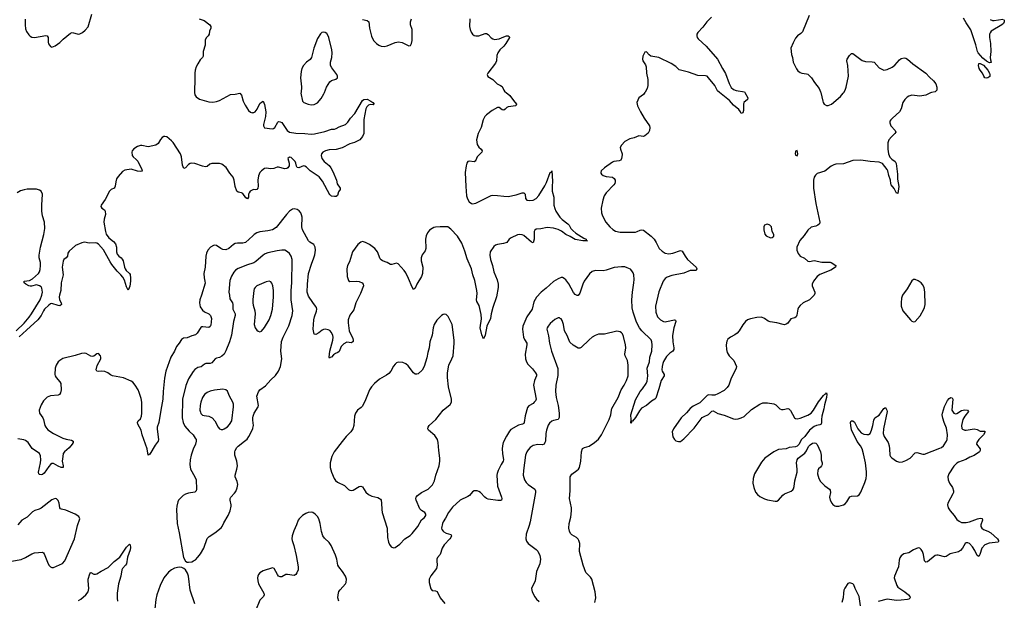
# Model space of a CAD drawing. Header units: inches. Extents: x 1649826 to 1814874, y 507393 to 641959.
# Tile 41 of 131: x 1696994 to 1709680, y 593460 to 600938. Entities that reach past the tile are written whole.
import ezdxf

# ---------------------------------------------------------------- set-up
doc = ezdxf.new("R2010")
doc.units = ezdxf.units.IN
doc.header["$MEASUREMENT"] = 0
for name, color, linetype in [('B6599', 7, 'Continuous'), ('B6690', 7, 'Continuous'), ('B7509', 7, 'Continuous'), ('B7600', 7, 'Continuous')]:
    doc.layers.add(name, color=color, linetype=linetype)

msp = doc.modelspace()

# ---------------------------------------------------------------- linework, layer by layer
at = {"layer": 'B6599', "color": 6}
for points, elevation in [([(1699247, 600000), (1699252, 599972), (1699270, 599945), (1699310, 599914), (1699430, 599882), (1699483, 599877), (1699530, 599885), (1699570, 599899), (1699710, 599975), (1699770, 599977), (1699830, 599993), (1699850, 599964), (1699874, 599890), (1699899, 599839), (1699943, 599770), (1699970, 599746), (1699990, 599740), (1700000, 599741)], 400), ([(1700000, 598746), (1699965, 598730), (1699949, 598710), (1699944, 598690), (1699944, 598650), (1699930, 598630), (1699910, 598645), (1699870, 598698), (1699850, 598709), (1699810, 598716), (1699790, 598728), (1699770, 598790), (1699759, 598870), (1699746, 598910), (1699701, 598961), (1699654, 599034), (1699598, 599078), (1699567, 599087), (1699470, 599086), (1699445, 599075), (1699410, 599047), (1699390, 599042), (1699350, 599050), (1699250, 599085), (1699210, 599090), (1699190, 599085), (1699170, 599073), (1699130, 599032), (1699110, 599021), (1699090, 599065), (1699078, 599170), (1699065, 599210), (1698970, 599355), (1698950, 599379), (1698890, 599429), (1698865, 599435), (1698850, 599432), (1698830, 599420), (1698810, 599396), (1698778, 599342), (1698750, 599323), (1698650, 599299), (1698570, 599316), (1698550, 599316), (1698510, 599305), (1698464, 599276), (1698445, 599250), (1698440, 599230), (1698445, 599190), (1698456, 599170), (1698496, 599136), (1698515, 599115), (1698567, 599010), (1698572, 598988), (1698550, 598981), (1698514, 598986), (1698430, 599012), (1698350, 598998), (1698319, 598981), (1698261, 598919), (1698242, 598890), (1698231, 598850), (1698226, 598794), (1698219, 598781), (1698210, 598770), (1698171, 598749), (1698150, 598730), (1698097, 598623), (1698044, 598550), (1698038, 598530), (1698051, 598511), (1698087, 598487), (1698097, 598470), (1698098, 598430), (1698082, 598370), (1698077, 598330), (1698098, 598210), (1698110, 598175), (1698141, 598130), (1698201, 598081), (1698228, 598050), (1698243, 598010), (1698243, 597950), (1698250, 597920), (1698270, 597894), (1698301, 597870), (1698314, 597854), (1698326, 597830), (1698345, 597750), (1698354, 597730), (1698368, 597708), (1698408, 597670), (1698416, 597656), (1698424, 597610), (1698422, 597570), (1698414, 597506), (1698397, 597463), (1698390, 597456), (1698370, 597499), (1698344, 597584), (1698321, 597621), (1698299, 597650), (1698250, 597699), (1698183, 597783), (1698158, 597818), (1698072, 597972), (1698010, 598045), (1697990, 598059), (1697970, 598066), (1697890, 598059), (1697830, 598073), (1697795, 598065), (1697715, 598030), (1697630, 597958), (1697616, 597930), (1697609, 597890), (1697592, 597870), (1697565, 597850), (1697554, 597826), (1697543, 597750), (1697555, 597650), (1697528, 597550), (1697526, 597450), (1697505, 597390), (1697502, 597370), (1697509, 597329), (1697529, 597290), (1697531, 597269), (1697510, 597253), (1697490, 597255), (1697410, 597282), (1697390, 597278), (1697370, 597262), (1697315, 597210), (1697301, 597190), (1697273, 597130), (1697227, 597070), (1697080, 596940), (1696989, 596851)], 400), ([(1696950, 596932), (1697050, 597031), (1697115, 597105), (1697147, 597150), (1697256, 597330), (1697281, 597390), (1697288, 597430), (1697279, 597479), (1697270, 597495), (1697250, 597510), (1697210, 597522), (1697147, 597507), (1697130, 597506), (1697110, 597510), (1697075, 597530), (1697051, 597550), (1697050, 597570), (1697121, 597579), (1697160, 597600), (1697235, 597670), (1697248, 597692), (1697258, 597722), (1697264, 597770), (1697263, 597810), (1697245, 597870), (1697243, 597903), (1697262, 598010), (1697305, 598170), (1697317, 598250), (1697312, 598330), (1697289, 598410), (1697281, 598470), (1697279, 598550), (1697286, 598690), (1697269, 598730), (1697250, 598743), (1697210, 598755), (1697090, 598754), (1697050, 598748), (1697006, 598734), (1696960, 598710)], 400), ([(1700000, 598156), (1699902, 598070), (1699870, 598061), (1699800, 598060), (1699770, 598055), (1699750, 598043), (1699690, 597990), (1699650, 597974), (1699610, 597977), (1699585, 597990), (1699530, 598031), (1699510, 598033), (1699490, 598028), (1699452, 598008), (1699419, 597970), (1699401, 597930), (1699392, 597890), (1699383, 597750), (1699368, 597670), (1699369, 597611), (1699381, 597570), (1699383, 597543), (1699337, 597390), (1699315, 597330), (1699310, 597290), (1699321, 597241), (1699350, 597195), (1699374, 597174), (1699430, 597150), (1699453, 597130), (1699465, 597090), (1699456, 597004), (1699450, 596987), (1699430, 596975), (1699356, 596984), (1699340, 596980), (1699328, 596972), (1699280, 596900), (1699259, 596881), (1699210, 596868), (1699150, 596842), (1699106, 596834), (1699080, 596820), (1699048, 596770), (1699013, 596727), (1698987, 596670), (1698941, 596590), (1698876, 596410), (1698858, 596322), (1698842, 596150), (1698838, 596050), (1698811, 595910), (1698789, 595750), (1698767, 595690), (1698766, 595666), (1698783, 595530), (1698777, 595510), (1698741, 595459), (1698670, 595340), (1698649, 595329), (1698635, 595410), (1698573, 595590), (1698558, 595650), (1698515, 595730), (1698511, 595749), (1698521, 595770), (1698550, 595796), (1698565, 595830), (1698569, 595870), (1698566, 596010), (1698558, 596058), (1698535, 596135), (1698520, 596170), (1698483, 596230), (1698450, 596269), (1698430, 596283), (1698330, 596325), (1698190, 596351), (1698164, 596364), (1698130, 596390), (1698090, 596408), (1698050, 596412), (1698008, 596408), (1697987, 596410), (1697980, 596430), (1697994, 596486), (1698038, 596570), (1698040, 596590), (1698034, 596610), (1698010, 596639), (1697990, 596635), (1697950, 596605), (1697930, 596600), (1697910, 596603), (1697850, 596637), (1697830, 596643), (1697790, 596639), (1697710, 596611), (1697548, 596572), (1697512, 596550), (1697491, 596529), (1697466, 596490), (1697452, 596450), (1697448, 596370), (1697452, 596350), (1697464, 596330), (1697512, 596272), (1697523, 596250), (1697529, 596170), (1697522, 596130), (1697509, 596111), (1697490, 596101), (1697390, 596093), (1697350, 596074), (1697330, 596059), (1697303, 596030), (1697270, 595976), (1697247, 595910), (1697251, 595870), (1697291, 595811), (1697300, 595790), (1697318, 595710), (1697330, 595689), (1697357, 595657), (1697430, 595606), (1697550, 595550), (1697594, 595534), (1697663, 595523), (1697685, 595510), (1697685, 595490), (1697671, 595470), (1697630, 595423), (1697571, 595370), (1697556, 595350), (1697548, 595312), (1697542, 595250), (1697556, 595190), (1697556, 595170), (1697530, 595171), (1697490, 595187), (1697430, 595221), (1697410, 595220), (1697390, 595207), (1697370, 595184), (1697310, 595097), (1697290, 595082), (1697270, 595077), (1697250, 595081), (1697239, 595090), (1697235, 595110), (1697262, 595230), (1697266, 595270), (1697261, 595321), (1697248, 595350), (1697156, 595416), (1697103, 595490), (1697070, 595519), (1697048, 595528), (1696970, 595539)], 500), ([(1700000, 597803), (1699930, 597782), (1699810, 597734), (1699775, 597710), (1699753, 597687), (1699724, 597636), (1699703, 597577), (1699687, 597430), (1699699, 597390), (1699703, 597343), (1699736, 597290), (1699741, 597270), (1699741, 597210), (1699770, 597151), (1699772, 597130), (1699751, 597050), (1699724, 596876), (1699697, 596790), (1699650, 596671), (1699628, 596632), (1699598, 596602), (1699570, 596587), (1699530, 596578), (1699511, 596569), (1699470, 596519), (1699450, 596508), (1699392, 596508), (1699377, 596503), (1699333, 596467), (1699290, 596459), (1699250, 596431), (1699230, 596407), (1699169, 596311), (1699133, 596227), (1699091, 596049), (1699089, 595810), (1699102, 595750), (1699124, 595704), (1699176, 595636), (1699230, 595589), (1699257, 595550), (1699266, 595530), (1699268, 595510), (1699261, 595470), (1699230, 595408), (1699203, 595330), (1699192, 595270), (1699188, 595208), (1699197, 595150), (1699251, 595050), (1699267, 595010), (1699272, 594890), (1699267, 594870), (1699250, 594852), (1699170, 594840), (1699132, 594828), (1699102, 594810), (1699064, 594776), (1699040, 594750), (1699030, 594730), (1699017, 594670), (1699015, 594630), (1699023, 594450), (1699050, 594330), (1699105, 594010), (1699130, 593964), (1699150, 593952), (1699170, 593949), (1699210, 593955), (1699234, 593966), (1699258, 593982), (1699290, 594014), (1699322, 594058), (1699367, 594133), (1699410, 594254), (1699437, 594283), (1699508, 594330), (1699590, 594392), (1699604, 594410), (1699624, 594456), (1699681, 594550), (1699705, 594610), (1699719, 594670), (1699719, 594690), (1699706, 594750), (1699706, 594770), (1699715, 594790), (1699761, 594839), (1699778, 594862), (1699797, 594910), (1699804, 594950), (1699798, 594990), (1699770, 595050), (1699771, 595070), (1699794, 595150), (1699799, 595190), (1699790, 595250), (1699765, 595330), (1699765, 595370), (1699771, 595390), (1699790, 595426), (1699810, 595447), (1699892, 595508), (1699924, 595536), (1699946, 595570), (1699999, 595670), (1700000, 595676)], 600), ([(1700000, 597335), (1699998, 597310), (1700000, 597289)], 700), ([(1700000, 595778), (1699999, 595790), (1700000, 595808)], 600), ([(1696890, 593964), (1697013, 593987), (1697070, 594010), (1697150, 594059), (1697187, 594073), (1697290, 594078), (1697302, 594070), (1697310, 594058), (1697351, 593950), (1697370, 593914), (1697392, 593892), (1697410, 593883), (1697430, 593883), (1697545, 593935), (1697576, 593970), (1697701, 594250), (1697739, 594421), (1697769, 594510), (1697757, 594537), (1697711, 594571), (1697590, 594621), (1697532, 594632), (1697519, 594639), (1697510, 594650), (1697503, 594710), (1697490, 594747), (1697470, 594766), (1697450, 594770), (1697410, 594755), (1697270, 594645), (1697247, 594633), (1697190, 594617), (1697160, 594600), (1697090, 594531), (1697020, 594490), (1696971, 594430)], 600), ([(1697750, 593456), (1697784, 593476), (1697845, 593530), (1697875, 593570), (1697887, 593613), (1697876, 593710), (1697878, 593730), (1697899, 593801), (1697906, 593814), (1697910, 593816), (1697950, 593798), (1697970, 593795), (1697990, 593802), (1698044, 593836), (1698136, 593884), (1698210, 593960), (1698285, 594015), (1698370, 594142), (1698390, 594167), (1698410, 594181), (1698416, 594176), (1698420, 594140), (1698417, 594110), (1698385, 594015), (1698370, 593930), (1698358, 593910), (1698320, 593870), (1698309, 593850), (1698296, 593770), (1698266, 593670), (1698248, 593550), (1698248, 593488), (1698253, 593450)], 500), ([(1699250, 593415), (1699192, 593588), (1699169, 593770), (1699157, 593810), (1699132, 593852), (1699110, 593870), (1699082, 593882), (1699050, 593887), (1698990, 593874), (1698950, 593854), (1698910, 593824), (1698850, 593747), (1698804, 593650), (1698763, 593530), (1698750, 593470), (1698736, 593350)], 600)]:
    msp.add_lwpolyline(points, dxfattribs=dict(at, elevation=elevation))
at = {"layer": 'B6599', "color": 6, "elevation": 700}
msp.add_lwpolyline([(1699610, 596178), (1699506, 596166), (1699450, 596154), (1699410, 596136), (1699375, 596110), (1699348, 596070), (1699326, 596010), (1699318, 595970), (1699317, 595910), (1699323, 595883), (1699330, 595867), (1699350, 595846), (1699370, 595839), (1699431, 595830), (1699474, 595810), (1699509, 595770), (1699551, 595691), (1699570, 595669), (1699590, 595660), (1699610, 595660), (1699630, 595667), (1699670, 595695), (1699698, 595722), (1699729, 595771), (1699750, 595950), (1699748, 595988), (1699742, 596010), (1699699, 596090), (1699673, 596153), (1699652, 596172)], close=True, dxfattribs=at)
at = {"layer": 'B6690', "color": 6, "elevation": 400}
for points in [[(1697064, 600944), (1697064, 600870), (1697070, 600821), (1697084, 600784), (1697110, 600744), (1697130, 600725), (1697150, 600714), (1697187, 600707), (1697330, 600736), (1697350, 600732), (1697359, 600710), (1697361, 600650), (1697367, 600627), (1697390, 600593), (1697410, 600584), (1697450, 600602), (1697510, 600646), (1697553, 600687), (1697650, 600766), (1697670, 600772), (1697750, 600751), (1697770, 600755), (1697805, 600775), (1697838, 600802), (1697875, 600845), (1697923, 601010)], [(1699308, 600948), (1699370, 600929), (1699446, 600870), (1699456, 600850), (1699455, 600830), (1699440, 600790), (1699436, 600750), (1699424, 600730), (1699397, 600703), (1699384, 600676), (1699383, 600610), (1699357, 600530), (1699359, 600470), (1699349, 600450), (1699321, 600419), (1699288, 600370), (1699267, 600330), (1699254, 600290), (1699249, 600250), (1699251, 600130), (1699245, 600055), (1699246, 600006), (1699247, 600000)]]:
    msp.add_lwpolyline(points, dxfattribs=at)
at = {"layer": 'B7509', "color": 6}
for points, elevation in [([(1703260, 600000), (1703310, 599963), (1703357, 599897), (1703397, 599850), (1703387, 599830), (1703286, 599814), (1703270, 599806), (1703250, 599785), (1703230, 599774), (1703210, 599779), (1703170, 599808), (1703150, 599807), (1703082, 599770), (1703007, 599713), (1702986, 599690), (1702967, 599650), (1702940, 599550), (1702903, 599470), (1702882, 599390), (1702887, 599330), (1702910, 599294), (1702942, 599270), (1702952, 599250), (1702949, 599230), (1702890, 599173), (1702873, 599127), (1702864, 599116), (1702850, 599107), (1702785, 599115), (1702770, 599110), (1702756, 599090), (1702746, 599054), (1702736, 598970), (1702743, 598790), (1702753, 598670), (1702763, 598630), (1702785, 598590), (1702814, 598570), (1702830, 598567), (1702870, 598575), (1703070, 598672), (1703090, 598676), (1703150, 598675), (1703230, 598663), (1703290, 598661), (1703390, 598681), (1703470, 598707), (1703490, 598707), (1703505, 598690), (1703513, 598633), (1703530, 598615), (1703569, 598609), (1703610, 598613), (1703650, 598633), (1703685, 598675), (1703760, 598800), (1703780, 598840), (1703830, 598971), (1703844, 598976), (1703850, 598990), (1703859, 598859), (1703854, 598790), (1703856, 598730), (1703877, 598650), (1703876, 598550), (1703888, 598508), (1703904, 598470), (1703954, 598394), (1703984, 598364), (1704055, 598310), (1704074, 598290), (1704094, 598250), (1704121, 598221), (1704158, 598190), (1704262, 598122), (1704292, 598110), (1704294, 598094), (1704311, 598090), (1704250, 598090), (1704150, 598105), (1704086, 598146), (1704030, 598170), (1703973, 598213), (1703934, 598234), (1703870, 598254), (1703790, 598261), (1703710, 598244), (1703650, 598239), (1703631, 598229), (1703621, 598210), (1703622, 598110), (1703610, 598066), (1703590, 598071), (1703490, 598158), (1703470, 598166), (1703429, 598171), (1703410, 598168), (1703326, 598130), (1703300, 598110), (1703270, 598070), (1703257, 598063), (1703226, 598054), (1703150, 598044), (1703125, 598035), (1703102, 598018), (1703057, 597950), (1703053, 597907), (1703060, 597850), (1703086, 597770), (1703102, 597690), (1703147, 597587), (1703158, 597530), (1703159, 597490), (1703139, 597370), (1703091, 597230), (1703069, 597150), (1703060, 597090), (1703011, 596989), (1702990, 596873), (1702970, 596827), (1702950, 596878), (1702929, 596970), (1702945, 597085), (1702942, 597142), (1702916, 597256), (1702884, 597310), (1702880, 597330), (1702888, 597410), (1702883, 597450), (1702859, 597579), (1702832, 597650), (1702816, 597730), (1702758, 597858), (1702730, 597956), (1702690, 598060), (1702634, 598150), (1702550, 598242), (1702510, 598268), (1702490, 598272), (1702410, 598272), (1702353, 598267), (1702330, 598261), (1702308, 598250), (1702275, 598225), (1702247, 598193), (1702230, 598152), (1702223, 598110), (1702229, 597990), (1702218, 597962), (1702180, 597910), (1702168, 597870), (1702168, 597830), (1702187, 597750), (1702184, 597670), (1702170, 597629), (1702110, 597530), (1702090, 597482), (1702070, 597462), (1702050, 597492), (1702005, 597605), (1701970, 597677), (1701950, 597707), (1701870, 597794), (1701850, 597801), (1701790, 597783), (1701770, 597786), (1701730, 597810), (1701670, 597832), (1701650, 597845), (1701639, 597859), (1701603, 597950), (1701568, 597990), (1701501, 598041), (1701450, 598070), (1701410, 598079), (1701390, 598073), (1701350, 598044), (1701283, 597950), (1701242, 597818), (1701219, 597770), (1701208, 597730), (1701212, 597632), (1701230, 597578), (1701250, 597567), (1701330, 597572), (1701367, 597567), (1701405, 597550), (1701421, 597530), (1701422, 597510), (1701387, 597410), (1701325, 597290), (1701299, 597201), (1701249, 597131), (1701228, 597072), (1701228, 597032), (1701240, 596930), (1701285, 596830), (1701290, 596810), (1701289, 596791), (1701270, 596777), (1701210, 596783), (1701170, 596765), (1701138, 596730), (1701110, 596664), (1701093, 596650), (1701062, 596638), (1701038, 596622), (1701010, 596592), (1700995, 596585), (1700990, 596578), (1700982, 596590), (1700990, 596670), (1701028, 596810), (1701031, 596849), (1701028, 596870), (1701010, 596910), (1700990, 596933), (1700970, 596943), (1700930, 596950), (1700910, 596947), (1700890, 596938), (1700850, 596906), (1700810, 596883), (1700787, 596887), (1700776, 596950), (1700782, 597070), (1700791, 597110), (1700818, 597182), (1700822, 597210), (1700818, 597230), (1700807, 597250), (1700770, 597295), (1700717, 597377), (1700700, 597430), (1700702, 597530), (1700717, 597670), (1700752, 597790), (1700786, 597870), (1700798, 597910), (1700805, 597970), (1700801, 598010), (1700782, 598042), (1700731, 598071), (1700714, 598090), (1700640, 598230), (1700630, 598270), (1700634, 598394), (1700626, 598426), (1700615, 598450), (1700595, 598475), (1700570, 598495), (1700530, 598503), (1700510, 598497), (1700472, 598470), (1700430, 598427), (1700298, 598262), (1700250, 598230), (1700190, 598218), (1700090, 598206), (1700050, 598193), (1700016, 598170), (1700000, 598156)], 500), ([(1700619, 600000), (1700618, 599990), (1700638, 599890), (1700656, 599870), (1700710, 599851), (1700750, 599842), (1700790, 599846), (1700833, 599867), (1700879, 599921), (1700915, 599985), (1700921, 600000)], 500), ([(1705049, 600000), (1705030, 599976), (1704972, 599930), (1704947, 599870), (1704956, 599830), (1704993, 599750), (1705040, 599670), (1705109, 599570), (1705114, 599550), (1705109, 599510), (1705090, 599475), (1705050, 599441), (1705030, 599434), (1704970, 599440), (1704910, 599415), (1704856, 599404), (1704790, 599368), (1704750, 599323), (1704733, 599290), (1704734, 599270), (1704757, 599210), (1704758, 599198), (1704749, 599151), (1704738, 599130), (1704719, 599121), (1704650, 599112), (1704630, 599104), (1704527, 599030), (1704486, 598990), (1704480, 598970), (1704483, 598963), (1704491, 598950), (1704512, 598932), (1704550, 598919), (1704630, 598908), (1704654, 598894), (1704668, 598870), (1704668, 598850), (1704663, 598830), (1704650, 598810), (1704552, 598710), (1704525, 598670), (1704506, 598614), (1704487, 598510), (1704490, 598450), (1704503, 598410), (1704548, 598330), (1704597, 598270), (1704636, 598236), (1704670, 598215), (1704730, 598200), (1704930, 598202), (1704952, 598208), (1704990, 598227), (1705010, 598231), (1705030, 598225), (1705130, 598150), (1705170, 598111), (1705196, 598070), (1705232, 597992), (1705270, 597955), (1705310, 597932), (1705357, 597923), (1705410, 597929), (1705510, 597964), (1705530, 597958), (1705567, 597890), (1705597, 597850), (1705708, 597750), (1705720, 597730), (1705710, 597709), (1705634, 597706), (1705550, 597672), (1705395, 597645), (1705338, 597622), (1705310, 597603), (1705284, 597570), (1705229, 597431), (1705187, 597250), (1705192, 597170), (1705210, 597110), (1705250, 597073), (1705290, 597052), (1705310, 597048), (1705330, 597050), (1705433, 597073), (1705446, 597066), (1705448, 597050), (1705424, 596970), (1705405, 596870), (1705408, 596788), (1705422, 596710), (1705421, 596690), (1705411, 596669), (1705370, 596642), (1705330, 596600), (1705290, 596534), (1705280, 596510), (1705270, 596470), (1705268, 596430), (1705274, 596410), (1705298, 596370), (1705296, 596350), (1705258, 596290), (1705230, 596182), (1705190, 596065), (1705177, 596050), (1705134, 596026), (1705069, 595970), (1705006, 595934), (1704980, 595900), (1704928, 595812), (1704890, 595767), (1704872, 595768), (1704875, 595755), (1704870, 595742), (1704872, 595788), (1704868, 595850), (1704930, 596043), (1704990, 596150), (1705018, 596182), (1705064, 596250), (1705077, 596283), (1705089, 596350), (1705078, 596450), (1705108, 596530), (1705115, 596590), (1705138, 596670), (1705145, 596750), (1705141, 596790), (1705130, 596816), (1705009, 596930), (1704979, 596970), (1704943, 597043), (1704899, 597170), (1704887, 597227), (1704880, 597330), (1704888, 597428), (1704909, 597549), (1704911, 597591), (1704905, 597650), (1704897, 597677), (1704883, 597703), (1704863, 597723), (1704823, 597743), (1704790, 597753), (1704750, 597756), (1704655, 597745), (1704550, 597713), (1704510, 597705), (1704412, 597708), (1704370, 597696), (1704335, 597665), (1704269, 597571), (1704250, 597530), (1704210, 597414), (1704190, 597386), (1704176, 597384), (1704150, 597398), (1704130, 597424), (1704070, 597535), (1704030, 597589), (1704010, 597606), (1703990, 597616), (1703970, 597617), (1703930, 597602), (1703870, 597564), (1703779, 597481), (1703712, 597430), (1703654, 597366), (1703618, 597302), (1703595, 597210), (1703527, 597110), (1703477, 596990), (1703471, 596950), (1703485, 596850), (1703497, 596817), (1703527, 596770), (1703529, 596750), (1703507, 596630), (1703510, 596570), (1703525, 596530), (1703542, 596502), (1703600, 596440), (1703640, 596390), (1703651, 596370), (1703651, 596350), (1703627, 596290), (1703615, 596230), (1703647, 596050), (1703641, 596030), (1703625, 596010), (1703610, 595996), (1703556, 595964), (1703538, 595942), (1703505, 595835), (1703496, 595750), (1703490, 595738), (1703473, 595727), (1703423, 595717), (1703321, 595659), (1703303, 595637), (1703265, 595575), (1703225, 595490), (1703213, 595450), (1703209, 595410), (1703213, 595350), (1703229, 595270), (1703223, 595250), (1703197, 595210), (1703160, 595130), (1703146, 595094), (1703143, 595070), (1703151, 594931), (1703200, 594790), (1703205, 594770), (1703202, 594750), (1703190, 594744), (1703156, 594744), (1703030, 594761), (1703009, 594769), (1702986, 594786), (1702930, 594850), (1702910, 594863), (1702890, 594870), (1702850, 594870), (1702830, 594858), (1702789, 594811), (1702770, 594795), (1702670, 594748), (1702570, 594661), (1702519, 594590), (1702481, 594519), (1702449, 594470), (1702441, 594450), (1702431, 594390), (1702435, 594370), (1702449, 594350), (1702461, 594341), (1702490, 594326), (1702548, 594308), (1702556, 594290), (1702550, 594270), (1702537, 594250), (1702465, 594175), (1702436, 594130), (1702411, 594050), (1702379, 594010), (1702370, 593990), (1702367, 593970), (1702374, 593910), (1702366, 593870), (1702290, 593776), (1702272, 593730), (1702272, 593690), (1702290, 593606), (1702310, 593586), (1702350, 593580), (1702371, 593571), (1702410, 593490), (1702470, 593419)], 600), ([(1708744, 600000), (1708730, 599997), (1708670, 599967), (1708590, 599954), (1708490, 599964), (1708450, 599953), (1708430, 599940), (1708398, 599910), (1708373, 599870), (1708350, 599790), (1708330, 599750), (1708239, 599670), (1708219, 599650), (1708207, 599630), (1708205, 599610), (1708220, 599570), (1708274, 599510), (1708284, 599490), (1708270, 599470), (1708225, 599430), (1708193, 599390), (1708180, 599350), (1708179, 599270), (1708189, 599210), (1708207, 599167), (1708230, 599140), (1708272, 599112), (1708286, 599086), (1708303, 598950), (1708306, 598886), (1708322, 598790), (1708310, 598698), (1708303, 598703), (1708290, 598704), (1708262, 598762), (1708224, 598810), (1708218, 598830), (1708216, 598870), (1708192, 598930), (1708178, 598990), (1708169, 599010), (1708110, 599087), (1708070, 599104), (1707952, 599112), (1707830, 599130), (1707730, 599123), (1707610, 599081), (1707510, 599076), (1707483, 599070), (1707450, 599051), (1707370, 598988), (1707270, 598955), (1707246, 598934), (1707231, 598909), (1707221, 598870), (1707221, 598770), (1707254, 598570), (1707305, 598330), (1707299, 598310), (1707276, 598290), (1707250, 598277), (1707190, 598264), (1707151, 598229), (1707101, 598159), (1707045, 598095), (1707006, 598010), (1707008, 597970), (1707025, 597925), (1707049, 597890), (1707106, 597866), (1707150, 597826), (1707170, 597825), (1707230, 597835), (1707330, 597815), (1707435, 597815), (1707450, 597812), (1707510, 597770), (1707505, 597750), (1707445, 597710), (1707303, 597657), (1707267, 597630), (1707223, 597570), (1707203, 597530), (1707205, 597510), (1707239, 597430), (1707240, 597410), (1707232, 597388), (1707170, 597328), (1707090, 597290), (1707050, 597258), (1707030, 597230), (1707022, 597210), (1707009, 597131), (1707000, 597110), (1706982, 597098), (1706930, 597083), (1706890, 597031), (1706870, 597015), (1706850, 597009), (1706830, 597012), (1706750, 597032), (1706665, 597045), (1706637, 597057), (1706590, 597091), (1706550, 597106), (1706490, 597102), (1706410, 597087), (1706370, 597071), (1706345, 597050), (1706310, 597009), (1706266, 596930), (1706240, 596900), (1706210, 596878), (1706152, 596848), (1706118, 596822), (1706104, 596796), (1706098, 596750), (1706101, 596690), (1706110, 596650), (1706135, 596610), (1706197, 596550), (1706230, 596470), (1706225, 596450), (1706158, 596310), (1706132, 596230), (1706110, 596200), (1706070, 596164), (1705990, 596118), (1705950, 596103), (1705910, 596100), (1705870, 596104), (1705850, 596096), (1705759, 596001), (1705670, 595959), (1705631, 595930), (1705584, 595876), (1705515, 595810), (1705416, 595670), (1705402, 595630), (1705410, 595565), (1705429, 595530), (1705450, 595513), (1705483, 595503), (1705510, 595507), (1705550, 595540), (1705685, 595675), (1705788, 595812), (1705812, 595828), (1705870, 595851), (1705910, 595894), (1705930, 595900), (1705990, 595866), (1706070, 595846), (1706190, 595797), (1706213, 595793), (1706250, 595797), (1706290, 595808), (1706330, 595827), (1706422, 595918), (1706530, 595988), (1706570, 596003), (1706630, 596003), (1706710, 595991), (1706736, 595976), (1706790, 595926), (1706810, 595919), (1706830, 595918), (1706890, 595929), (1706905, 595925), (1706925, 595905), (1706976, 595810), (1706990, 595801), (1707010, 595798), (1707050, 595804), (1707150, 595843), (1707190, 595871), (1707221, 595910), (1707285, 596015), (1707350, 596096), (1707370, 596116), (1707381, 596119), (1707390, 596131), (1707393, 596113), (1707391, 596070), (1707363, 595977), (1707355, 595925), (1707329, 595830), (1707323, 595790), (1707326, 595750), (1707320, 595730), (1707302, 595718), (1707260, 595710), (1707230, 595697), (1707169, 595650), (1707111, 595569), (1707069, 595530), (1707032, 595468), (1707010, 595446), (1706990, 595438), (1706910, 595427), (1706868, 595412), (1706770, 595403), (1706710, 595371), (1706597, 595290), (1706550, 595237), (1706462, 595090), (1706444, 595030), (1706442, 594970), (1706453, 594913), (1706474, 594854), (1706501, 594821), (1706530, 594798), (1706590, 594766), (1706630, 594755), (1706730, 594738), (1706750, 594738), (1706770, 594749), (1706826, 594814), (1706850, 594829), (1706934, 594866), (1706957, 594883), (1706964, 594896), (1706973, 594927), (1706982, 594998), (1707010, 595110), (1707011, 595150), (1707002, 595230), (1707011, 595269), (1707024, 595290), (1707110, 595356), (1707130, 595383), (1707158, 595442), (1707177, 595463), (1707210, 595482), (1707230, 595487), (1707250, 595482), (1707270, 595465), (1707311, 595370), (1707320, 595330), (1707320, 595270), (1707333, 595230), (1707333, 595210), (1707324, 595190), (1707310, 595173), (1707285, 595155), (1707276, 595130), (1707275, 595090), (1707289, 595030), (1707310, 594989), (1707370, 594933), (1707429, 594890), (1707437, 594877), (1707439, 594850), (1707429, 594789), (1707437, 594750), (1707457, 594710), (1707470, 594694), (1707496, 594676), (1707510, 594670), (1707550, 594671), (1707609, 594690), (1707630, 594701), (1707653, 594727), (1707690, 594792), (1707710, 594802), (1707790, 594804), (1707810, 594818), (1707830, 594851), (1707884, 594976), (1707900, 595030), (1707905, 595070), (1707904, 595116), (1707890, 595230), (1707866, 595346), (1707850, 595410), (1707828, 595450), (1707786, 595506), (1707710, 595657), (1707701, 595710), (1707700, 595750), (1707707, 595773), (1707730, 595773), (1707750, 595754), (1707794, 595670), (1707838, 595618), (1707870, 595601), (1707910, 595594), (1707930, 595596), (1707951, 595609), (1707970, 595651), (1707988, 595710), (1708000, 595780), (1708010, 595810), (1708070, 595846), (1708130, 595931), (1708150, 595941), (1708168, 595910), (1708169, 595890), (1708122, 595670), (1708120, 595610), (1708133, 595570), (1708182, 595490), (1708196, 595450), (1708202, 595410), (1708205, 595330), (1708213, 595313), (1708230, 595294), (1708290, 595250), (1708330, 595240), (1708370, 595245), (1708410, 595259), (1708467, 595290), (1708530, 595360), (1708555, 595365), (1708630, 595343), (1708650, 595343), (1708850, 595417), (1708870, 595428), (1708895, 595450), (1708935, 595510), (1708942, 595530), (1708949, 595591), (1708937, 595677), (1708906, 595750), (1708887, 595807), (1708881, 595850), (1708882, 595870), (1708910, 595954), (1708950, 596031), (1708970, 596058), (1708990, 596070), (1709008, 596068), (1709015, 596050), (1709005, 595910), (1709030, 595868), (1709050, 595862), (1709070, 595866), (1709130, 595906), (1709170, 595913), (1709205, 595910), (1709218, 595890), (1709170, 595830), (1709148, 595790), (1709136, 595750), (1709130, 595710), (1709134, 595674), (1709142, 595662), (1709170, 595652), (1709190, 595652), (1709290, 595670), (1709330, 595660), (1709370, 595640), (1709419, 595639), (1709430, 595637), (1709435, 595630), (1709411, 595590), (1709352, 595530), (1709325, 595490), (1709324, 595470), (1709368, 595410), (1709371, 595390), (1709359, 595370), (1709290, 595326), (1709235, 595305), (1709185, 595275), (1709090, 595239), (1709070, 595226), (1709030, 595187), (1708966, 595090), (1708954, 595050), (1708959, 595010), (1708975, 594970), (1709014, 594914), (1709027, 594870), (1709026, 594850), (1709019, 594830), (1708953, 594710), (1708950, 594690), (1708958, 594650), (1708982, 594610), (1709033, 594553), (1709070, 594501), (1709098, 594478), (1709130, 594463), (1709190, 594461), (1709230, 594471), (1709334, 594510), (1709370, 594516), (1709393, 594513), (1709400, 594490), (1709378, 594430), (1709379, 594410), (1709390, 594390), (1709414, 594370), (1709470, 594350), (1709505, 594330), (1709591, 594250), (1709606, 594230), (1709605, 594215), (1709602, 594210), (1709485, 594195), (1709428, 594172), (1709390, 594130), (1709363, 594050), (1709350, 594025), (1709330, 594036), (1709301, 594101), (1709270, 594150), (1709231, 594191), (1709210, 594200), (1709190, 594200), (1709175, 594190), (1709142, 594130), (1709117, 594103), (1709090, 594086), (1708984, 594056), (1708930, 594024), (1708910, 594021), (1708830, 594040), (1708810, 594041), (1708790, 594035), (1708690, 593956), (1708670, 593950), (1708650, 593969), (1708638, 594050), (1708627, 594087), (1708610, 594115), (1708590, 594132), (1708570, 594136), (1708510, 594108), (1708450, 594071), (1708384, 594056), (1708350, 594032), (1708334, 594006), (1708325, 593975), (1708315, 593890), (1708302, 593850), (1708266, 593770), (1708263, 593750), (1708296, 593650), (1708310, 593630), (1708334, 593610), (1708399, 593570), (1708445, 593530), (1708465, 593510), (1708468, 593490), (1708450, 593476), (1708431, 593470), (1708350, 593460), (1708290, 593457), (1708170, 593474), (1708054, 593446)], 700), ([(1706337, 600000), (1706376, 599930), (1706372, 599908), (1706325, 599870), (1706321, 599850), (1706320, 599770), (1706310, 599739), (1706290, 599729), (1706282, 599750), (1706261, 599781), (1706190, 599838), (1706139, 599899), (1706012, 600000)], 600), ([(1707315, 600000), (1707341, 599890), (1707347, 599870), (1707361, 599850), (1707390, 599834), (1707410, 599834), (1707453, 599850), (1707570, 599947), (1707606, 599990), (1707612, 600000)], 700), ([(1700000, 599741), (1700010, 599742), (1700028, 599752), (1700056, 599784), (1700090, 599857), (1700110, 599876), (1700130, 599888), (1700147, 599847), (1700167, 599750), (1700160, 599690), (1700135, 599590), (1700134, 599570), (1700147, 599547), (1700246, 599534), (1700263, 599537), (1700282, 599550), (1700322, 599618), (1700330, 599625), (1700350, 599624), (1700370, 599612), (1700390, 599590), (1700442, 599510), (1700471, 599491), (1700550, 599475), (1700670, 599472), (1700750, 599463), (1700793, 599467), (1700924, 599496), (1701010, 599526), (1701051, 599529), (1701070, 599535), (1701110, 599559), (1701190, 599587), (1701224, 599616), (1701257, 599670), (1701311, 599729), (1701410, 599896), (1701430, 599911), (1701470, 599916), (1701519, 599890), (1701545, 599870), (1701561, 599850), (1701550, 599843), (1701510, 599847), (1701490, 599839), (1701465, 599815), (1701453, 599790), (1701428, 599652), (1701428, 599470), (1701410, 599432), (1701376, 599390), (1701310, 599358), (1701250, 599341), (1701150, 599289), (1701070, 599267), (1700980, 599260), (1700934, 599250), (1700898, 599230), (1700884, 599210), (1700880, 599190), (1700888, 599150), (1700917, 599110), (1700980, 599060), (1701004, 599030), (1701030, 598981), (1701074, 598870), (1701084, 598824), (1701123, 598770), (1701124, 598750), (1701100, 598720), (1701087, 598673), (1701070, 598661), (1701050, 598660), (1701010, 598666), (1700997, 598677), (1700990, 598683), (1700897, 598857), (1700853, 598913), (1700735, 598990), (1700690, 599040), (1700670, 599053), (1700650, 599054), (1700590, 599029), (1700570, 599036), (1700560, 599050), (1700551, 599090), (1700542, 599110), (1700490, 599161), (1700470, 599169), (1700451, 599150), (1700466, 599090), (1700465, 599055), (1700450, 599030), (1700438, 599022), (1700410, 599018), (1700330, 599038), (1700310, 599037), (1700270, 599023), (1700230, 599016), (1700170, 599027), (1700150, 599020), (1700110, 598991), (1700089, 598970), (1700072, 598928), (1700064, 598870), (1700066, 598794), (1700061, 598770), (1700048, 598752), (1700030, 598746), (1700010, 598751), (1700000, 598746)], 400), ([(1700000, 595808), (1700001, 595830), (1700015, 595870), (1700065, 595950), (1700070, 595970), (1700050, 596090), (1700070, 596144), (1700090, 596170), (1700160, 596220), (1700230, 596299), (1700290, 596355), (1700328, 596410), (1700353, 596470), (1700372, 596570), (1700357, 596670), (1700367, 596793), (1700389, 596850), (1700464, 596996), (1700504, 597130), (1700512, 597190), (1700493, 597330), (1700492, 597450), (1700501, 597550), (1700500, 597650), (1700507, 597730), (1700504, 597850), (1700492, 597890), (1700470, 597925), (1700446, 597950), (1700410, 597969), (1700370, 597970), (1700310, 597959), (1700190, 597934), (1700157, 597923), (1700130, 597907), (1700037, 597823), (1700013, 597807), (1700000, 597803)], 600), ([(1700000, 597289), (1700003, 597263), (1700023, 597190), (1700029, 597150), (1700017, 597010), (1700030, 596971), (1700050, 596938), (1700065, 596925), (1700090, 596919), (1700110, 596928), (1700150, 596973), (1700209, 597070), (1700232, 597130), (1700252, 597210), (1700265, 597370), (1700265, 597450), (1700255, 597510), (1700243, 597543), (1700230, 597560), (1700210, 597568), (1700170, 597562), (1700051, 597509), (1700027, 597490), (1700015, 597470), (1700010, 597450), (1700000, 597335)], 700), ([(1704405, 593430), (1704416, 593490), (1704410, 593570), (1704367, 593730), (1704350, 593759), (1704290, 593819), (1704254, 593910), (1704209, 594090), (1704210, 594190), (1704200, 594230), (1704189, 594249), (1704170, 594270), (1704110, 594303), (1704090, 594322), (1704076, 594350), (1704070, 594390), (1704074, 594450), (1704096, 594530), (1704105, 594610), (1704104, 594650), (1704080, 594770), (1704086, 594870), (1704087, 595050), (1704110, 595084), (1704173, 595130), (1704194, 595150), (1704206, 595170), (1704222, 595250), (1704232, 595370), (1704247, 595413), (1704270, 595427), (1704330, 595445), (1704401, 595490), (1704450, 595535), (1704490, 595590), (1704590, 595790), (1704609, 595850), (1704618, 595910), (1704625, 595930), (1704705, 596070), (1704743, 596170), (1704782, 596230), (1704813, 596290), (1704832, 596352), (1704834, 596490), (1704825, 596550), (1704794, 596610), (1704789, 596630), (1704803, 596710), (1704799, 596750), (1704776, 596856), (1704761, 596890), (1704750, 596903), (1704730, 596916), (1704690, 596924), (1704530, 596889), (1704450, 596886), (1704410, 596871), (1704370, 596847), (1704330, 596814), (1704230, 596715), (1704210, 596706), (1704190, 596709), (1704125, 596745), (1704084, 596784), (1704049, 596869), (1704015, 596930), (1703999, 597010), (1703982, 597062), (1703970, 597083), (1703960, 597090), (1703950, 597096), (1703930, 597097), (1703890, 597078), (1703830, 597024), (1703802, 596990), (1703791, 596970), (1703788, 596950), (1703808, 596868), (1703822, 596770), (1703847, 596667), (1703927, 596447), (1703927, 596353), (1703902, 596230), (1703899, 596150), (1703908, 596070), (1703931, 595970), (1703946, 595870), (1703947, 595813), (1703931, 595789), (1703870, 595776), (1703850, 595766), (1703820, 595740), (1703803, 595717), (1703780, 595650), (1703773, 595610), (1703767, 595510), (1703762, 595490), (1703750, 595472), (1703730, 595464), (1703670, 595465), (1703610, 595453), (1703571, 595429), (1703544, 595396), (1703529, 595370), (1703513, 595327), (1703484, 595130), (1703482, 595070), (1703497, 595010), (1703518, 594978), (1703545, 594950), (1703630, 594890), (1703641, 594870), (1703642, 594850), (1703571, 594469), (1703558, 594422), (1703518, 594310), (1703515, 594250), (1703523, 594223), (1703545, 594190), (1703650, 594115), (1703671, 594091), (1703696, 594036), (1703704, 593990), (1703695, 593930), (1703654, 593830), (1703636, 593710), (1703589, 593610), (1703598, 593570), (1703630, 593504), (1703653, 593473), (1703686, 593446)], 700), ([(1700000, 595676), (1700006, 595710), (1700000, 595778)], 600), ([(1701107, 593447), (1701095, 593490), (1701097, 593530), (1701108, 593572), (1701124, 593596), (1701192, 593670), (1701201, 593690), (1701205, 593730), (1701190, 593770), (1701155, 593830), (1701104, 593890), (1701094, 593910), (1701079, 593990), (1701063, 594043), (1701007, 594167), (1700983, 594203), (1700920, 594260), (1700900, 594290), (1700884, 594344), (1700867, 594450), (1700847, 594510), (1700830, 594540), (1700803, 594570), (1700770, 594591), (1700750, 594596), (1700710, 594592), (1700681, 594579), (1700637, 594550), (1700595, 594510), (1700582, 594490), (1700561, 594430), (1700527, 594353), (1700507, 594290), (1700501, 594250), (1700504, 594230), (1700527, 594167), (1700557, 594037), (1700583, 593890), (1700581, 593850), (1700567, 593813), (1700550, 593792), (1700530, 593780), (1700446, 593794), (1700425, 593790), (1700370, 593764), (1700350, 593763), (1700330, 593772), (1700314, 593790), (1700274, 593870), (1700250, 593876), (1700130, 593840), (1700088, 593812), (1700071, 593790), (1700063, 593770), (1700059, 593750), (1700062, 593710), (1700073, 593670), (1700141, 593550), (1700144, 593530), (1700134, 593510), (1700090, 593460), (1700034, 593326)], 600), ([(1707826, 593390), (1707809, 593510), (1707759, 593610), (1707740, 593660), (1707730, 593673), (1707690, 593685), (1707665, 593675), (1707624, 593616), (1707614, 593590), (1707607, 593550), (1707605, 593490), (1707589, 593430)], 700)]:
    msp.add_lwpolyline(points, dxfattribs=dict(at, elevation=elevation))
for points, elevation in [([(1707010, 599254), (1706990, 599246), (1706985, 599210), (1706990, 599192), (1707010, 599185), (1707022, 599210)], 700), ([(1706630, 598303), (1706610, 598302), (1706590, 598290), (1706581, 598270), (1706581, 598230), (1706595, 598175), (1706612, 598152), (1706670, 598128), (1706690, 598131), (1706709, 598151), (1706709, 598170), (1706690, 598210), (1706680, 598270), (1706661, 598290)], 700), ([(1708530, 597590), (1708510, 597590), (1708490, 597576), (1708430, 597470), (1708367, 597390), (1708355, 597350), (1708350, 597290), (1708352, 597250), (1708375, 597190), (1708470, 597074), (1708490, 597054), (1708510, 597046), (1708530, 597052), (1708597, 597123), (1708645, 597210), (1708653, 597230), (1708660, 597270), (1708658, 597430), (1708647, 597490), (1708628, 597528), (1708608, 597548), (1708570, 597575)], 800), ([(1702470, 597145), (1702450, 597140), (1702430, 597128), (1702370, 597066), (1702336, 597010), (1702323, 596970), (1702307, 596873), (1702280, 596790), (1702271, 596710), (1702252, 596650), (1702238, 596582), (1702205, 596470), (1702178, 596422), (1702130, 596378), (1702110, 596371), (1702090, 596372), (1702070, 596388), (1702000, 596480), (1701970, 596507), (1701930, 596524), (1701870, 596527), (1701850, 596518), (1701830, 596502), (1701810, 596475), (1701774, 596410), (1701750, 596382), (1701720, 596360), (1701631, 596309), (1701566, 596254), (1701529, 596211), (1701503, 596170), (1701450, 596042), (1701410, 595960), (1701396, 595944), (1701347, 595910), (1701319, 595870), (1701308, 595830), (1701300, 595710), (1701288, 595670), (1701260, 595630), (1701202, 595570), (1701150, 595506), (1701048, 595372), (1701018, 595310), (1700996, 595230), (1700994, 595170), (1701011, 595109), (1701047, 595027), (1701064, 595004), (1701090, 594981), (1701177, 594937), (1701230, 594887), (1701250, 594877), (1701270, 594874), (1701290, 594879), (1701370, 594924), (1701390, 594929), (1701410, 594919), (1701454, 594854), (1701490, 594822), (1701530, 594803), (1701610, 594784), (1701632, 594772), (1701642, 594762), (1701650, 594750), (1701658, 594710), (1701659, 594630), (1701664, 594590), (1701727, 594390), (1701734, 594270), (1701745, 594210), (1701758, 594178), (1701780, 594150), (1701810, 594137), (1701830, 594141), (1701890, 594181), (1701955, 594250), (1702024, 594296), (1702050, 594320), (1702123, 594410), (1702170, 594496), (1702212, 594528), (1702225, 594550), (1702226, 594570), (1702213, 594590), (1702170, 594615), (1702150, 594638), (1702102, 594750), (1702098, 594770), (1702103, 594790), (1702119, 594810), (1702170, 594848), (1702255, 594890), (1702284, 594916), (1702312, 594948), (1702340, 595000), (1702357, 595070), (1702400, 595190), (1702408, 595250), (1702407, 595290), (1702393, 595390), (1702386, 595490), (1702376, 595530), (1702343, 595583), (1702263, 595650), (1702251, 595670), (1702257, 595690), (1702272, 595710), (1702355, 595790), (1702450, 595908), (1702539, 595981), (1702556, 596010), (1702557, 596050), (1702520, 596210), (1702506, 596330), (1702505, 596390), (1702522, 596490), (1702564, 596570), (1702578, 596610), (1702593, 596770), (1702592, 596810), (1702567, 597010), (1702515, 597115), (1702490, 597141)], 600)]:
    msp.add_lwpolyline(points, close=True, dxfattribs=dict(at, elevation=elevation))
at = {"layer": 'B7600', "color": 6}
for points, elevation in [([(1701410, 600942), (1701470, 600929), (1701491, 600911), (1701502, 600830), (1701527, 600727), (1701554, 600670), (1701590, 600630), (1701620, 600610), (1701650, 600597), (1701690, 600592), (1701730, 600601), (1701830, 600646), (1701873, 600653), (1701924, 600644), (1701990, 600609), (1702010, 600602), (1702030, 600605), (1702044, 600630), (1702052, 600670), (1702049, 600810), (1702031, 600870), (1702029, 600910), (1702042, 600950)], 500), ([(1702794, 600950), (1702791, 600850), (1702798, 600810), (1702810, 600779), (1702830, 600751), (1702850, 600736), (1702870, 600729), (1702910, 600730), (1702990, 600758), (1703010, 600758), (1703030, 600749), (1703070, 600703), (1703090, 600690), (1703110, 600685), (1703170, 600691), (1703230, 600718), (1703268, 600728), (1703290, 600730), (1703301, 600721), (1703304, 600710), (1703258, 600630), (1703230, 600596), (1703182, 600550), (1703153, 600510), (1703144, 600476), (1703136, 600410), (1703123, 600377), (1703028, 600250), (1703019, 600230), (1703026, 600206), (1703090, 600166), (1703148, 600110), (1703191, 600091), (1703210, 600076), (1703231, 600030), (1703247, 600010), (1703260, 600000)], 500), ([(1705906, 600970), (1705846, 600910), (1705797, 600843), (1705730, 600772), (1705720, 600750), (1705718, 600730), (1705723, 600710), (1705737, 600690), (1705838, 600598), (1705983, 600430), (1706050, 600308), (1706090, 600247), (1706134, 600114), (1706163, 600063), (1706190, 600039), (1706224, 600024), (1706331, 600010), (1706337, 600000)], 600), ([(1707165, 600990), (1707079, 600781), (1707059, 600761), (1707014, 600730), (1706990, 600702), (1706958, 600642), (1706931, 600570), (1706938, 600490), (1706952, 600450), (1706962, 600390), (1707004, 600304), (1707021, 600281), (1707050, 600257), (1707070, 600248), (1707130, 600242), (1707150, 600235), (1707197, 600190), (1707236, 600130), (1707297, 600050), (1707313, 600010), (1707315, 600000)], 700), ([(1709670, 600942), (1709679, 600930), (1709680, 600910), (1709670, 600890), (1709649, 600870), (1709513, 600790), (1709498, 600770), (1709491, 600750), (1709490, 600710), (1709502, 600630), (1709508, 600530), (1709498, 600450), (1709501, 600421), (1709513, 600390), (1709510, 600385), (1709490, 600383), (1709450, 600403), (1709404, 600444), (1709345, 600510), (1709335, 600530), (1709315, 600615), (1709249, 600809), (1709190, 600896), (1709156, 600956)], 700), ([(1709499, 600939), (1709528, 600928), (1709550, 600926), (1709663, 600943)], 700), ([(1700921, 600000), (1700949, 600070), (1700990, 600137), (1701010, 600154), (1701066, 600174), (1701089, 600191), (1701091, 600210), (1701082, 600230), (1701016, 600316), (1701000, 600350), (1700998, 600390), (1701016, 600450), (1701021, 600510), (1701017, 600550), (1700977, 600710), (1700970, 600731), (1700950, 600760), (1700930, 600773), (1700910, 600776), (1700889, 600771), (1700870, 600756), (1700830, 600696), (1700785, 600570), (1700753, 600450), (1700736, 600424), (1700689, 600390), (1700651, 600349), (1700630, 600310), (1700620, 600270), (1700613, 600190), (1700627, 600073), (1700619, 600000)], 500), ([(1706012, 600000), (1705983, 600023), (1705950, 600090), (1705870, 600191), (1705850, 600209), (1705830, 600215), (1705730, 600218), (1705610, 600262), (1705493, 600293), (1705450, 600337), (1705390, 600375), (1705230, 600451), (1705128, 600468), (1705104, 600484), (1705070, 600525), (1705050, 600521), (1705022, 600470), (1705017, 600430), (1705024, 600410), (1705058, 600358), (1705068, 600330), (1705069, 600250), (1705089, 600169), (1705086, 600090), (1705077, 600050), (1705054, 600006), (1705049, 600000)], 600), ([(1707612, 600000), (1707630, 600029), (1707643, 600070), (1707673, 600210), (1707665, 600350), (1707652, 600410), (1707657, 600430), (1707684, 600476), (1707710, 600502), (1707730, 600501), (1707850, 600412), (1707890, 600401), (1707976, 600396), (1708002, 600390), (1708070, 600320), (1708110, 600295), (1708130, 600290), (1708170, 600295), (1708235, 600325), (1708270, 600353), (1708330, 600420), (1708350, 600436), (1708388, 600448), (1708410, 600443), (1708433, 600430), (1708502, 600370), (1708670, 600250), (1708717, 600197), (1708767, 600150), (1708799, 600110), (1708813, 600070), (1708812, 600048), (1708809, 600030), (1708791, 600009), (1708744, 600000)], 700)]:
    msp.add_lwpolyline(points, dxfattribs=dict(at, elevation=elevation))
at = {"layer": 'B7600', "color": 6, "elevation": 700}
msp.add_lwpolyline([(1709450, 600184), (1709430, 600189), (1709415, 600210), (1709401, 600250), (1709370, 600287), (1709358, 600310), (1709346, 600350), (1709350, 600372), (1709370, 600375), (1709413, 600353), (1709469, 600290), (1709490, 600250), (1709493, 600230), (1709492, 600208), (1709470, 600189)], close=True, dxfattribs=at)

doc.saveas('drawing.dxf')
